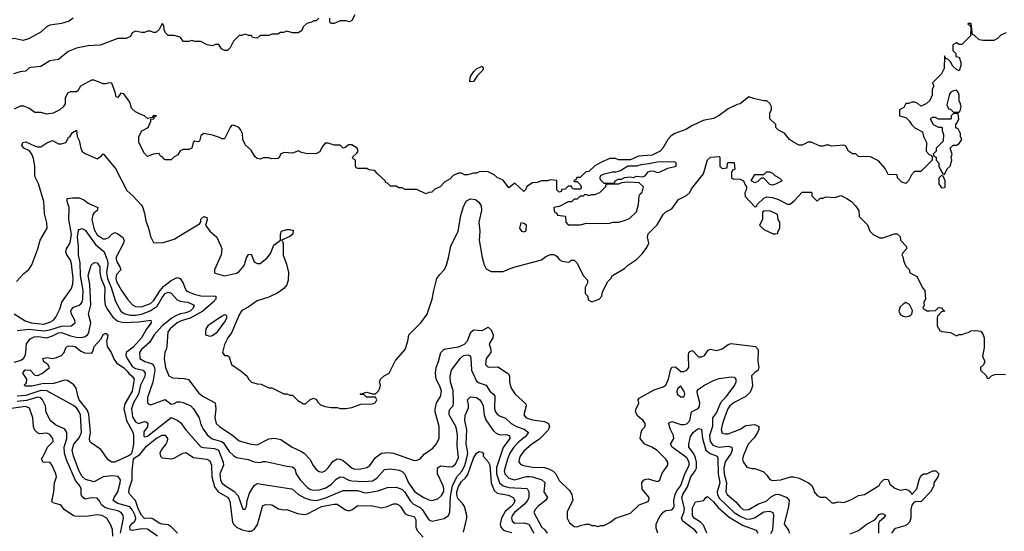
# Model space of a CAD drawing. Header units: inches. Extents: x 2348352 to 2479776, y 460422 to 613655.
# Tile 3 of 256: x 2378888 to 2385534, y 464582 to 468039. Entities that reach past the tile are written whole.
import ezdxf

# ---------------------------------------------------------------- set-up
doc = ezdxf.new("R2010")
doc.units = ezdxf.units.IN
doc.header["$MEASUREMENT"] = 0
doc.layers.add('C3476', color=7, linetype='Continuous')
doc.layers.add('C3486', color=7, linetype='Continuous')

msp = doc.modelspace()

# ---------------------------------------------------------------- linework, layer by layer
at = {"layer": 'C3476', "color": 4}
for points, elevation in [([(2379248.7, 468050), (2379222, 468030), (2379170, 468014), (2379090, 468002.8), (2379069.4, 467990.6), (2379030, 467954), (2378948, 467910), (2378910, 467898.8), (2378850, 467911), (2378790, 467898), (2378750, 467911), (2378710, 467902), (2378668.9, 467911.1), (2378630, 467912), (2378591.6, 467931.6), (2378582, 467950), (2378570, 467958), (2378547.1, 467967.1), (2378510.9, 467990.9), (2378498, 468010), (2378491.3, 468030), (2378491, 468050)], 136), ([(2380000, 467892.5), (2379992.7, 467892.7), (2379970, 467922), (2379930, 467931.3), (2379890, 467932), (2379872, 467950), (2379862, 467970), (2379859.6, 467999.6), (2379850, 468014), (2379830, 467974), (2379807.3, 467952.7), (2379790, 467952), (2379770, 467962), (2379750, 467962), (2379730, 467952), (2379710, 467952), (2379670, 467962), (2379646, 467950), (2379634.6, 467925.4), (2379607.3, 467912.7), (2379550, 467911.3), (2379430, 467866.8), (2379350, 467862.8), (2379270, 467846), (2379215.5, 467824.5), (2379150, 467771.3), (2379090, 467762), (2379030, 467722.8), (2378963.1, 467716.9), (2378950, 467712), (2378929.1, 467690.9), (2378890, 467687.3), (2378845.6, 467674.4)], 132), ([(2380000, 467162), (2379990, 467162), (2379970, 467152), (2379954.6, 467125.4), (2379930, 467112), (2379910, 467092), (2379872.7, 467092.7), (2379858, 467098), (2379854, 467110), (2379838, 467118), (2379830, 467134), (2379788.4, 467131.6), (2379750, 467114), (2379730, 467134), (2379692, 467210), (2379692, 467250), (2379711.6, 467288.4), (2379754, 467310), (2379772.7, 467352.7), (2379772.7, 467367.3), (2379794, 467370), (2379798, 467382), (2379812, 467390), (2379790, 467391.3), (2379782, 467378), (2379750, 467372), (2379730.7, 467390.7), (2379699.8, 467399.8), (2379670, 467416), (2379641.4, 467441.4), (2379630, 467482), (2379590, 467538), (2379570, 467542), (2379550, 467514), (2379538, 467518), (2379532, 467550), (2379510, 467611.3), (2379490, 467612), (2379470, 467604.7), (2379450, 467606), (2379390, 467631.3), (2379371.1, 467631.1), (2379298, 467590), (2379280.4, 467559.6), (2379270, 467552), (2379230, 467551.3), (2379210, 467542), (2379195.3, 467510), (2379194, 467470), (2379182, 467450), (2379158, 467430), (2379112.5, 467407.5), (2379070, 467401), (2379030, 467411.3), (2378990, 467411.3), (2378950, 467441), (2378914.4, 467454.4), (2378890, 467454), (2378850, 467434.8)], 128), ([(2378866, 466270), (2378916.4, 466323.6), (2378950, 466352), (2378970, 466382), (2379009, 466490), (2379025.2, 466550), (2379072.7, 466630), (2379070, 466666), (2379054.5, 466730), (2379049.4, 466810), (2379014.5, 466930), (2378994.5, 466970), (2378989.6, 466989.6), (2378989.5, 467050), (2378980.7, 467100.7), (2378969.6, 467129.6), (2378952.9, 467152.9), (2378915.3, 467170), (2378902, 467190), (2378908, 467210), (2378930, 467214.8), (2378986.8, 467186.8), (2379010, 467180.7), (2379030, 467180.7), (2379070, 467206.8), (2379110, 467222), (2379150, 467201), (2379170, 467201), (2379198, 467210), (2379216.4, 467243.6), (2379228.4, 467251.6), (2379243.1, 467276.9), (2379270, 467292), (2379276, 467250), (2379290, 467222), (2379299.1, 467170), (2379308.7, 467148.7), (2379330, 467134), (2379410, 467098), (2379440.4, 467119.6), (2379450, 467132), (2379454, 467130), (2379534.6, 467034.6), (2379610, 466884.7), (2379651.3, 466850), (2379708.1, 466788.1), (2379718.8, 466770), (2379730.6, 466730.6), (2379739.8, 466679.8), (2379757.3, 466630), (2379770, 466574), (2379790, 466534), (2379850, 466532), (2379930, 466556), (2380000, 466598.3)], 124), ([(2378850, 466052.7), (2378923.4, 466003.4), (2378964.7, 465990), (2379050, 465982.3), (2379090, 465994.4), (2379116, 466010), (2379132.3, 466030), (2379157.4, 466082.6), (2379171.8, 466130), (2379236.3, 466223.7), (2379245.6, 466254.4), (2379247.8, 466290), (2379236.9, 466390), (2379230, 466414), (2379206.6, 466450), (2379199.3, 466470), (2379203.7, 466490), (2379228.3, 466531.7), (2379236.8, 466590), (2379218.9, 466690), (2379222, 466770), (2379208.7, 466811.3), (2379208, 466830), (2379244, 466836), (2379290, 466834.8), (2379321.4, 466821.4), (2379350, 466798.8), (2379414, 466770), (2379410.6, 466750), (2379387.9, 466732.1), (2379380.4, 466719.6), (2379374.4, 466690), (2379390, 466621), (2379410, 466586), (2379450, 466559.1), (2379470, 466559.1), (2379490, 466567.3), (2379510, 466590.8), (2379530, 466600.7), (2379550, 466593), (2379580.7, 466570), (2379593.4, 466550), (2379587.3, 466530), (2379536.5, 466430), (2379543.6, 466403.6), (2379564, 466370), (2379570.3, 466350), (2379541.4, 466318.6), (2379535.5, 466290), (2379540.4, 466270), (2379574.9, 466210), (2379614.9, 466150), (2379650, 466113), (2379670, 466101.6), (2379710, 466098), (2379770, 466122.3), (2379790, 466139.5), (2379835.6, 466210), (2379860.9, 466239.1), (2379910, 466277.6), (2379950, 466297.3), (2379970.7, 466290), (2379990, 466258), (2380000, 466234.6)], 116), ([(2378870, 465938), (2378950, 465947.1), (2379050, 465937.6), (2379090, 465943.2), (2379170, 465969.1), (2379235.3, 465970), (2379261.2, 465990), (2379259.5, 466010), (2379237.6, 466050), (2379233.6, 466070), (2379238, 466082), (2379250, 466096.4), (2379289.6, 466110.4), (2379300.5, 466119.5), (2379309.4, 466130), (2379314.7, 466150), (2379315.6, 466210), (2379298.7, 466310), (2379296.4, 466396.4), (2379285.4, 466450), (2379284.8, 466510), (2379277.6, 466570), (2379284.9, 466615.1), (2379290, 466622), (2379310, 466628.2), (2379330, 466618), (2379400.2, 466520.2), (2379458, 466470), (2379479.5, 466410), (2379481.5, 466390), (2379474.2, 466330), (2379480.7, 466290), (2379505.2, 466230), (2379535.1, 466135.1), (2379570.4, 466070.4), (2379593.1, 466053.1), (2379630, 466042.3), (2379670, 466041.8), (2379710.6, 466049.4), (2379767.5, 466072.5), (2379816.3, 466103.7), (2379850, 466163.1), (2379870, 466188.5), (2379890, 466198.4), (2379910, 466190.7), (2379950, 466146), (2379970, 466136.4), (2380000, 466132.7)], 112), ([(2378850, 465726), (2378890, 465735.5), (2378912.3, 465750), (2378924.5, 465770), (2378929.6, 465790), (2378932.7, 465850), (2378957.6, 465882.4), (2378984.2, 465895.8), (2379010, 465898.3), (2379070, 465890.3), (2379110, 465902), (2379150, 465922.3), (2379170, 465924.6), (2379230, 465902.3), (2379270, 465893.7), (2379307.6, 465892.4), (2379330, 465898), (2379346, 465910), (2379354.3, 465925.7), (2379367, 465990), (2379352.3, 466050), (2379368.5, 466111.5), (2379360.5, 466250), (2379349.7, 466310.3), (2379370, 466381), (2379390, 466398), (2379410, 466395.5), (2379427.7, 466370), (2379428.2, 466330), (2379435.1, 466295.1), (2379462.3, 466230), (2379460.3, 466150), (2379464.9, 466110), (2379479.9, 466079.9), (2379516.4, 466030), (2379550, 466002.4), (2379590, 465993.1), (2379690, 465997), (2379772, 466010), (2379774.8, 465990), (2379746.6, 465953.4), (2379710.4, 465890), (2379652.6, 465827.4), (2379605.5, 465790), (2379604.9, 465770), (2379613.1, 465750), (2379650, 465693.7), (2379670, 465681.5), (2379720.7, 465670), (2379734.9, 465650), (2379732, 465628), (2379703.2, 465570), (2379690.3, 465510), (2379654.9, 465450), (2379642.6, 465410), (2379650, 465356), (2379670, 465323), (2379690, 465310.6), (2379730, 465324), (2379742, 465322), (2379752.8, 465312.8), (2379750, 465288), (2379724.5, 465255.5), (2379725.8, 465225.8), (2379730, 465221), (2379750, 465224.9), (2379910.3, 465350.3), (2379950, 465333.4), (2379975.3, 465315.3), (2380000, 465280.3)], 108), ([(2380000, 466056.9), (2379970, 466051.6), (2379941.3, 466038.7), (2379916.1, 466023.9), (2379849.3, 465970.7), (2379794.4, 465910), (2379762.9, 465857.1), (2379710.8, 465810), (2379697.3, 465790), (2379698, 465750), (2379731.3, 465730), (2379777.1, 465717.1), (2379788.9, 465708.9), (2379798, 465690), (2379798.9, 465670), (2379786, 465590), (2379750, 465486), (2379750.7, 465450.7), (2379761.1, 465441.1), (2379770, 465437.3), (2379790, 465443), (2379870, 465473.4), (2379910, 465441), (2379930, 465444.9), (2379950, 465456.3), (2379970, 465456.4), (2379990, 465452.4), (2380000, 465448.1)], 112), ([(2380000, 466010.7), (2379976.4, 466003.6), (2379950, 465991.2), (2379902.4, 465950), (2379888.2, 465930), (2379880.7, 465830), (2379877.3, 465810), (2379866.8, 465790), (2379862, 465750), (2379870.7, 465690), (2379893.7, 465633.7), (2379918.8, 465618.8), (2379995.9, 465615.9), (2380000, 465614.7)], 116), ([(2379817.2, 464550), (2379750, 464596), (2379710, 464598.4), (2379650, 464588), (2379632.5, 464592.5), (2379630, 464614.8), (2379639.5, 464630), (2379663.7, 464650), (2379672.1, 464667.9), (2379666.9, 464690), (2379650, 464724.5), (2379630, 464747.6), (2379549.2, 464770), (2379519.3, 464790), (2379525.1, 464810), (2379549.6, 464850), (2379566, 464910), (2379569, 464930), (2379552.7, 464952.7), (2379510, 464958), (2379450, 464951.5), (2379390, 464916.2), (2379332.7, 464932.7), (2379310, 464952.3), (2379290, 464989.3), (2379250, 465089), (2379241.3, 465130), (2379252, 465170), (2379290, 465214.8), (2379303.6, 465250), (2379296.9, 465370), (2379289.6, 465390), (2379270, 465415.6), (2379250, 465431.5), (2379070.8, 465530.8), (2379030, 465533.5), (2378930, 465500.3), (2378870, 465495.6)], 108), ([(2379568.6, 464570), (2379587.6, 464670), (2379587, 464690), (2379572, 464710), (2379550, 464721.3), (2379490, 464733.1), (2379463, 464743), (2379440.6, 464760.6), (2379427.2, 464787.2), (2379410, 464805.2), (2379370.7, 464809.3), (2379330, 464799), (2379310, 464815.3), (2379302.7, 464830), (2379302.9, 464870), (2379294, 464890), (2379265.3, 464925.3), (2379204.5, 465064.5), (2379189.6, 465110), (2379188, 465150), (2379206.3, 465210), (2379206.6, 465250), (2379191.8, 465271.8), (2379130, 465300.9), (2379094, 465330), (2379066.8, 465386.8), (2379060.9, 465430), (2379042, 465470), (2379030, 465483.7), (2379010, 465487.8), (2378933.9, 465466.1), (2378870, 465458.5)], 112), ([(2379515.8, 464550), (2379514.5, 464594.5), (2379503.3, 464623.3), (2379476, 464670), (2379442, 464690), (2379410, 464694.7), (2379350, 464683.5), (2379270, 464682.7), (2379250, 464687), (2379186.6, 464730), (2379170, 464755.3), (2379161.2, 464761.2), (2379113.6, 464773.6), (2379103.7, 464783.7), (2379118, 464850), (2379122.7, 464910), (2379135.1, 464950), (2379132.3, 464970), (2379106.6, 465026.6), (2379090, 465048.7), (2379047, 465047), (2379034, 465070), (2379055.1, 465104.9), (2379074.5, 465150), (2379112.7, 465190), (2379112.3, 465210), (2379090, 465237), (2379070, 465244.5), (2379021.7, 465241.7), (2379007.3, 465247.2), (2378987.2, 465267.2), (2378979.6, 465290), (2378976.9, 465350), (2378954.5, 465414.5), (2378925.7, 465425.7), (2378831.6, 465411.6)], 116), ([(2379952.7, 464570), (2379910, 464611.8), (2379890, 464625.1), (2379850, 464629.6), (2379830, 464637.6), (2379787.2, 464667.2), (2379770, 464671.2), (2379729.8, 464669.8), (2379710, 464692), (2379690, 464729.5), (2379669.8, 464789.8), (2379631.8, 464830), (2379624.8, 464844.7), (2379627.1, 464870), (2379646, 464930), (2379646.9, 464990), (2379655.8, 465070), (2379661.4, 465078.6), (2379699.5, 465100.4), (2379743.4, 465156.6), (2379810, 465211.6), (2379850, 465232.7), (2379870, 465233), (2379884.9, 465210), (2379884, 465190), (2379874, 465170), (2379845.1, 465134.9), (2379834, 465110), (2379838.8, 465090), (2379850, 465078.8), (2379911.6, 465071.6), (2379930, 465076), (2379989.5, 465110.5), (2380000, 465112.3)], 104)]:
    msp.add_lwpolyline(points, dxfattribs=dict(at, elevation=elevation))
at = {"layer": 'C3476', "color": 4, "elevation": 104}
msp.add_lwpolyline([(2379530, 465049.7), (2379510, 465049.7), (2379485, 465065), (2379435.5, 465135.5), (2379370, 465179.3), (2379360.9, 465190), (2379359.6, 465210), (2379366.3, 465250), (2379354.8, 465374.7), (2379342.9, 465402.9), (2379289.7, 465470), (2379281.3, 465490), (2379269.7, 465549.7), (2379252.4, 465572.4), (2379210, 465600.9), (2379190, 465604.5), (2379118.3, 465581.7), (2379040.3, 465579.7), (2378970, 465562.9), (2378930, 465562), (2378918, 465570), (2378934, 465586), (2378935.3, 465610), (2378909, 465650), (2378922, 465670), (2378930, 465673), (2378958, 465670), (2378990, 465638), (2379010, 465636), (2379042, 465650), (2379088, 465690), (2379078, 465710), (2379050, 465728), (2379044, 465750), (2379070, 465757.3), (2379110, 465750.7), (2379130, 465754), (2379169.3, 465770.7), (2379188.7, 465790), (2379198, 465822), (2379210, 465834), (2379230, 465835.5), (2379262, 465830), (2379299.1, 465799.1), (2379328, 465788), (2379374, 465786), (2379382, 465798), (2379389.7, 465830.4), (2379437, 465883), (2379450, 465912), (2379470, 465922), (2379482, 465910), (2379481, 465890), (2379473, 465867), (2379477.1, 465830), (2379504.9, 465790), (2379524.1, 465744.1), (2379541.6, 465721.6), (2379590, 465687.3), (2379610, 465667.7), (2379626.5, 465646.5), (2379647.3, 465630), (2379659.1, 465610), (2379646.7, 465530), (2379596.9, 465443.1), (2379590.2, 465410), (2379609, 465330), (2379651.1, 465251.1), (2379655.6, 465230), (2379654.7, 465170), (2379644.1, 465115.9), (2379638.2, 465101.8), (2379625.7, 465094.3)], close=True, dxfattribs=at)
at = {"layer": 'C3486', "color": 4}
for points, elevation in [([(2380906, 468050), (2380888, 468032), (2380872, 468032), (2380857.2, 468022.8), (2380826.3, 468013.7), (2380802, 467990), (2380792.7, 467967.3), (2380770, 467951.3), (2380730, 467951.3), (2380690, 467962), (2380667.3, 467952.7), (2380648.4, 467951.6), (2380630, 467942), (2380590, 467942), (2380570, 467932), (2380510, 467932), (2380490, 467914), (2380458, 467918), (2380451.6, 467931.6), (2380432.7, 467932.7), (2380410, 467942), (2380387.3, 467932.7), (2380370, 467932), (2380330, 467894), (2380308, 467850), (2380290, 467832), (2380270, 467832), (2380250, 467842), (2380232, 467872), (2380210, 467872), (2380190, 467862), (2380154, 467870), (2380110, 467892), (2380070, 467891.3), (2380050, 467898), (2380030, 467892), (2380000, 467892.5)], 132), ([(2381148.9, 468071.1), (2381130, 468034), (2381114.6, 468025.4), (2381090, 468032), (2381050, 468032), (2381010, 468014), (2380990, 468014), (2380982, 468022), (2380982, 468050)], 132), ([(2385546, 467950), (2385510, 467934), (2385488.4, 467911.6), (2385462, 467898), (2385390, 467898), (2385363.6, 467903.6), (2385330, 467934), (2385318, 467938), (2385310, 468014), (2385287.3, 468012.7), (2385290, 468006), (2385302, 468002), (2385307.3, 467987.3), (2385306, 467930), (2385247.3, 467872.7), (2385230, 467872), (2385210, 467882), (2385186, 467870), (2385186, 467830), (2385206, 467810), (2385206, 467790), (2385230, 467786), (2385241.2, 467750), (2385241.2, 467730), (2385230, 467694), (2385210, 467702), (2385185.4, 467725.4), (2385170, 467754), (2385152.7, 467772.7), (2385138, 467778), (2385130, 467794), (2385128, 467710), (2385110, 467674), (2385048.4, 467611.6), (2385058, 467590), (2385046, 467570), (2385046, 467530), (2385030, 467494), (2385006, 467470), (2384970, 467454), (2384950, 467474), (2384930, 467482), (2384910, 467482), (2384890, 467472), (2384870, 467472), (2384854.6, 467445.4), (2384826, 467430), (2384826, 467390), (2384870, 467378), (2384894.6, 467354.6), (2384908, 467330), (2384930, 467308), (2384982, 467282), (2384988, 467250), (2385008, 467210), (2385006, 467150), (2385027.3, 467127.3), (2385042, 467122), (2385046, 467110), (2385046, 467090), (2384970, 467014), (2384927.3, 467012.7), (2384908.4, 466991.6), (2384888, 466950), (2384870, 466932), (2384842, 466942), (2384812, 466970), (2384811.3, 466991.3), (2384750, 466994), (2384730, 467034), (2384685.4, 467085.4), (2384630, 467112), (2384550, 467114), (2384532, 467132), (2384510, 467132), (2384482, 467150), (2384463.6, 467183.6), (2384451.1, 467191.1), (2384370, 467184.7), (2384350, 467191.3), (2384330, 467191.3), (2384310, 467184.7), (2384290, 467184.7), (2384230, 467211.3), (2384208.9, 467211.1), (2384170, 467191.3), (2384150, 467191.3), (2384110, 467211), (2384084.7, 467230), (2384050, 467272), (2384010, 467292), (2383992, 467310), (2383990.9, 467330.9), (2383952, 467370), (2383952, 467410), (2383962, 467430), (2383962, 467450), (2383950, 467474), (2383931.6, 467491.6), (2383910, 467492), (2383850, 467504.7), (2383810, 467518), (2383750, 467471), (2383730, 467466), (2383670, 467436), (2383610, 467391), (2383570, 467371), (2383502, 467358), (2383430, 467324.7), (2383383.1, 467296.9), (2383310, 467271.3), (2383285.6, 467254.4), (2383262, 467230), (2383229, 467170), (2383210, 467151), (2383157, 467123), (2383064, 467116), (2383010, 467092), (2382930, 467092), (2382910, 467102), (2382870, 467102), (2382820.2, 467079.8), (2382770, 467052), (2382730, 467014), (2382710, 467012), (2382670, 466974), (2382647.3, 466972.7), (2382642, 466958), (2382627.3, 466952.7), (2382630, 466946), (2382650, 466946), (2382670, 466926), (2382678, 466910), (2382678, 466902), (2382670, 466894), (2382630, 466894), (2382618, 466898), (2382610, 466914), (2382590, 466914), (2382570, 466894), (2382547.3, 466892.7), (2382542, 466878), (2382530, 466874), (2382514, 466890), (2382512.7, 466952.7), (2382470, 466958), (2382450, 466951.3), (2382408.9, 466951.1), (2382380.4, 466939.6), (2382350, 466938), (2382310, 466911.3), (2382301.2, 466890), (2382290, 466878.8), (2382230, 466934), (2382190, 466902), (2382150, 466954), (2382110, 466972), (2382090, 466992), (2382050, 467012), (2382010, 467014), (2381990, 467012), (2381970, 467002), (2381950, 467002), (2381910, 466992), (2381890, 466992), (2381870, 467002), (2381850, 467002), (2381814.6, 466985.4), (2381790, 466962), (2381756.4, 466943.6), (2381726, 466910), (2381690, 466894), (2381670, 466874), (2381648.4, 466871.6), (2381630, 466862), (2381567.3, 466892.7), (2381490, 466892), (2381470, 466902), (2381443.6, 466903.6), (2381430, 466914), (2381390, 466914), (2381370, 466934), (2381358, 466938), (2381354, 466950), (2381299.6, 466999.6), (2381290, 467014), (2381279.6, 467019.6), (2381243.6, 467023.6), (2381230, 467034), (2381170, 467034), (2381158, 467038), (2381154, 467050), (2381154, 467090), (2381138, 467098), (2381134, 467110), (2381163.6, 467136.4), (2381172, 467150), (2381164.7, 467170), (2381130, 467194), (2381107, 467193), (2381090, 467178), (2381070, 467172), (2381050, 467190.8), (2381010, 467190.8), (2380970, 467204.9), (2380950, 467204), (2380930, 467181), (2380912.9, 467147.1), (2380890, 467134.8), (2380830, 467133.4), (2380790, 467142.8), (2380770, 467152.7), (2380730, 467136.3), (2380670, 467142.8), (2380649, 467130), (2380644, 467116), (2380630, 467102), (2380590, 467098.8), (2380570, 467106.8), (2380550, 467106.8), (2380530, 467106), (2380510, 467097.3), (2380490, 467100.7), (2380474.2, 467114.2), (2380450, 467158), (2380410.7, 467190.7), (2380394.8, 467230), (2380390.6, 467270.6), (2380377.5, 467297.5), (2380366, 467310), (2380330, 467326), (2380316.4, 467323.6), (2380308.4, 467311.6), (2380270, 467234), (2380250, 467234), (2380242, 467242), (2380190, 467258), (2380128.9, 467271.1), (2380110, 467254), (2380102, 467218), (2380090, 467214), (2380070, 467218), (2380058, 467210), (2380048.4, 467171.6), (2380030, 467162), (2380000, 467162)], 128), ([(2380000, 466598.3), (2380100.9, 466659.1), (2380109.4, 466670.6), (2380110, 466691), (2380129.6, 466710.4), (2380150, 466702), (2380152.8, 466687.2), (2380141, 466650), (2380170, 466611), (2380218, 466570), (2380246, 466510), (2380251, 466490), (2380246.8, 466450), (2380202, 466350), (2380202, 466330), (2380206.8, 466326.8), (2380270, 466308), (2380350, 466327.3), (2380370, 466337.3), (2380402, 466378), (2380419, 466430), (2380432.7, 466452.7), (2380450, 466454), (2380470, 466402), (2380490, 466392), (2380510, 466391.3), (2380559, 466430), (2380581.2, 466458.8), (2380603.6, 466516.4), (2380648, 466550), (2380648.4, 466588.4), (2380655.3, 466610), (2380690, 466620.7), (2380710, 466620.7), (2380733.7, 466613.7), (2380731.3, 466590), (2380710, 466574), (2380654, 466550), (2380662, 466542), (2380666, 466526), (2380667.1, 466447.1), (2380687.5, 466387.5), (2380701, 466330), (2380699.8, 466280.2), (2380690, 466248), (2380670, 466222), (2380630, 466194), (2380570, 466164), (2380490, 466139.5), (2380430, 466096), (2380386.6, 466073.4), (2380370.4, 466049.6), (2380316.1, 465923.9), (2380293, 465890), (2380270, 465844), (2380256, 465790), (2380270, 465771.3), (2380290.8, 465770.8), (2380301, 465761), (2380318, 465710), (2380383.5, 465663.5), (2380422, 465630), (2380431.1, 465611.1), (2380451.1, 465591.1), (2380490, 465578), (2380516.9, 465576.9), (2380570, 465552), (2380590, 465552), (2380670, 465512), (2380690, 465511.3), (2380710, 465502), (2380730, 465502), (2380765.4, 465465.4), (2380803.6, 465443.6), (2380816.4, 465443.6), (2380846, 465470), (2380870, 465482), (2380890, 465474), (2380896.9, 465456.9), (2380916.9, 465436.9), (2380950, 465424.7), (2380990, 465418), (2381030, 465418), (2381051.6, 465411.6), (2381090, 465411.3), (2381130, 465418), (2381190, 465441), (2381270, 465442.8), (2381290, 465452), (2381299, 465470), (2381290, 465488), (2381228.9, 465488.9), (2381210, 465506), (2381190, 465506), (2381186, 465510), (2381230, 465522), (2381270, 465511.3), (2381288.4, 465511.6), (2381310, 465531.3), (2381319.3, 465550), (2381322.7, 465570), (2381317.2, 465590), (2381322, 465610), (2381346.8, 465633.2), (2381382, 465650), (2381424.7, 465735.3), (2381488.7, 465810), (2381507.3, 465867.3), (2381515.3, 465910), (2381595.3, 465990), (2381637.2, 466050), (2381672, 466150), (2381682, 466210), (2381703.7, 466290), (2381722.5, 466317.5), (2381751.9, 466348.1), (2381766.8, 466373.2), (2381782.7, 466430), (2381797.6, 466510), (2381848, 466610), (2381864.2, 466715.8), (2381882.2, 466777.8), (2381904.2, 466815.8), (2381930, 466828), (2381963.9, 466823.9), (2381986.3, 466806.3), (2382001.4, 466781.4), (2382004.6, 466750), (2381987, 466670), (2381992.7, 466610), (2381988.4, 466548.4), (2382010, 466432), (2382022.5, 466382.5), (2382035.3, 466355.3), (2382070, 466338), (2382150, 466338.8), (2382215.5, 466364.5), (2382410, 466416), (2382440.1, 466439.9), (2382470, 466453.4), (2382490, 466453.4), (2382506, 466446), (2382517.5, 466437.5), (2382530, 466418), (2382550, 466406.8), (2382590, 466401), (2382598, 466402), (2382610, 466414), (2382630, 466414), (2382650, 466394), (2382692, 466310), (2382719.6, 466279.6), (2382719.6, 466260.4), (2382704.7, 466230), (2382704.7, 466190), (2382722, 466170), (2382725.4, 466145.4), (2382750, 466132), (2382798, 466150), (2382818, 466170), (2382820.4, 466199.6), (2382858, 466270), (2382878, 466290), (2382888, 466310), (2382970, 466358), (2382990, 466378), (2383050, 466418), (2383090, 466458), (2383120.2, 466499.8), (2383133.2, 466530), (2383125.2, 466570), (2383130, 466591.3), (2383190, 466652), (2383230, 466722), (2383250, 466742), (2383290, 466762), (2383335.3, 466824.7), (2383388.9, 466851.1), (2383410, 466872), (2383423.2, 466896.8), (2383503.2, 466996.8), (2383530, 467092), (2383550, 467111), (2383610, 467114), (2383614, 467110), (2383614, 467050), (2383630, 467034), (2383662, 467038), (2383666, 467070), (2383670, 467074), (2383710, 467074), (2383714, 467030), (2383698, 467022), (2383692.7, 467007.3), (2383692.7, 466972.7), (2383703.6, 466963.6), (2383750, 466962), (2383774, 466950), (2383783.6, 466923.6), (2383794, 466910), (2383791.6, 466888.4), (2383782, 466870), (2383783.6, 466843.6), (2383850, 466774), (2383862, 466778), (2383866, 466790), (2383910, 466834), (2383930, 466842), (2383970, 466838), (2384010, 466824.7), (2384070, 466792), (2384087.3, 466792.7), (2384120.4, 466819.6), (2384170, 466874), (2384230, 466874), (2384234, 466870), (2384234, 466850), (2384270, 466814), (2384290, 466834), (2384310, 466834), (2384330, 466842), (2384390, 466838), (2384430, 466851), (2384470, 466832), (2384502, 466810), (2384530, 466782), (2384550.9, 466750.9), (2384554, 466710), (2384610, 466652), (2384626, 466610), (2384647.5, 466587.5), (2384694.6, 466565.4), (2384714.6, 466565.4), (2384791.6, 466591.6), (2384810, 466592), (2384830, 466574), (2384832, 466550), (2384872.7, 466507.3), (2384874, 466490), (2384850, 466466), (2384842, 466450), (2384851.6, 466431.6), (2384852.7, 466412.7), (2384862, 466390), (2384870, 466374), (2384894, 466350), (2384894, 466330), (2384943.6, 466303.6), (2384984.9, 466224.9), (2384998, 466210), (2385002, 466150), (2384991.3, 466130), (2384992, 466110), (2384984.7, 466090), (2385010, 466071.3), (2385030, 466071.3), (2385070, 466074), (2385090, 466094), (2385107.3, 466092.7), (2385114, 466090), (2385118, 466078), (2385132, 466070), (2385110, 466066), (2385083.6, 466036.4), (2385079.6, 466020.4), (2385081, 465970), (2385099.6, 465939.6), (2385111.6, 465931.6), (2385170, 465924.7), (2385210, 465902), (2385228.4, 465911.6), (2385250, 465912), (2385270, 465922), (2385290, 465924.7), (2385310, 465936), (2385338.8, 465938.8), (2385374.8, 465934.8), (2385391.3, 465910), (2385398, 465890), (2385397.3, 465822.7), (2385386, 465766), (2385402, 465730), (2385392.7, 465707.3), (2385374, 465690), (2385374, 465670), (2385412.7, 465632.7), (2385418, 465618), (2385430, 465614), (2385447.3, 465632.7), (2385470, 465642), (2385530, 465644.7), (2385542, 465642)], 124), ([(2380000, 466234.6), (2380010.3, 466210.4), (2380022.7, 466202.8), (2380065.1, 466185.1), (2380110, 466174.3), (2380212, 466170), (2380210.6, 466150), (2380194.4, 466130), (2380122.6, 466070), (2380038, 466022), (2380000, 466010.7)], 116), ([(2380000, 466132.7), (2380022, 466130), (2380064.7, 466110), (2380058.8, 466090), (2380039.1, 466070), (2380010, 466058.7), (2380000, 466056.9)], 112), ([(2380000, 465614.7), (2380027.1, 465607.1), (2380095.6, 465515.6), (2380130.3, 465490.4), (2380206, 465450), (2380210.5, 465410.5), (2380205.5, 465350), (2380214.8, 465310), (2380236, 465290), (2380326.8, 465230), (2380370, 465194), (2380450, 465170.7), (2380490, 465167.7), (2380570, 465207.3), (2380610, 465210.7), (2380650, 465202.8), (2380726, 465150), (2380784.7, 465124.7), (2380806.8, 465110), (2380846.8, 465070), (2380868, 465028), (2380890, 464998), (2380910, 464986), (2380930, 464981), (2380950, 464991), (2380970, 465011), (2381002.7, 465057.3), (2381030, 465072.7), (2381050, 465070.4), (2381070, 465060.5), (2381131.3, 465010), (2381150, 465003), (2381190, 465004.9), (2381230, 465014), (2381250, 465027.3), (2381290, 465080.7), (2381330, 465110.5), (2381370, 465115.5), (2381410, 465110.6), (2381550, 465061), (2381570, 465062), (2381590, 465072), (2381617.2, 465102.8), (2381676.6, 465143.4), (2381699, 465170), (2381719, 465210), (2381718, 465290), (2381691.8, 465390), (2381691.9, 465408.1), (2381702, 465450), (2381727.9, 465492.1), (2381735.6, 465530), (2381723.8, 465563.8), (2381698.9, 465610), (2381694.3, 465650), (2381699.7, 465690), (2381715.6, 465730), (2381729.4, 465790), (2381750, 465810.8), (2381764.1, 465815.9), (2381850, 465828.8), (2381890, 465846), (2381911, 465869), (2381932.7, 465927.3), (2381950, 465943), (2382010, 465939.1), (2382050, 465962), (2382070, 465944.7), (2382084, 465910), (2382080.7, 465890), (2382057.3, 465850), (2382067.3, 465810), (2382066.8, 465790), (2382036, 465750), (2382032, 465710), (2382050, 465692), (2382114.4, 465694.4), (2382187.1, 465647.1), (2382194.8, 465630), (2382194, 465590), (2382204, 465550), (2382231, 465510), (2382304, 465444), (2382307.3, 465430), (2382290.7, 465370), (2382306.8, 465350), (2382350, 465335.5), (2382430, 465324.4), (2382456.3, 465310), (2382463, 465290), (2382454.7, 465265.3), (2382395.6, 465204.4), (2382344, 465170), (2382290, 465123.7), (2382266, 465090), (2382258, 465070), (2382256.3, 465050), (2382270, 465034), (2382287.2, 465027.2), (2382350, 465015.3), (2382430, 465012.7), (2382463.1, 465003.1), (2382488.7, 464988.7), (2382507.3, 464970), (2382530, 464926), (2382598, 464858), (2382614.8, 464830), (2382621, 464790), (2382583.6, 464716.4), (2382582, 464670), (2382599.6, 464639.6), (2382630, 464614), (2382650, 464612), (2382670, 464622), (2382710, 464631.3), (2382731.1, 464631.1), (2382750, 464622), (2382770, 464622), (2382790, 464614), (2382810, 464622), (2382830, 464622), (2382870, 464642), (2382910, 464671.3), (2383010, 464704.7), (2383070, 464762), (2383130, 464784.7), (2383135.3, 464790), (2383137.2, 464810), (2383090, 464868), (2383087, 464913), (2383102, 464930), (2383115.3, 464935.3), (2383130, 464936), (2383190, 464918), (2383198, 464922), (2383208.9, 464931.1), (2383225.2, 464974.8), (2383262, 465030), (2383262, 465050), (2383248.7, 465070), (2383190, 465129), (2383155.3, 465150), (2383108, 465170), (2383075.3, 465210), (2383082, 465250), (2383088.7, 465270), (2383108.7, 465290), (2383108.7, 465310), (2383095.3, 465330), (2383060.1, 465360.1), (2383045.2, 465390), (2383049.3, 465410.7), (2383067.3, 465447.3), (2383062, 465470), (2383070, 465482), (2383170, 465539.1), (2383230, 465558.4), (2383249.7, 465570.3), (2383268, 465610), (2383280.9, 465670), (2383290, 465690.8), (2383313.4, 465693.4), (2383350, 465661), (2383370, 465662.8), (2383390, 465671.3), (2383404, 465690), (2383401.2, 465770), (2383404, 465790), (2383410, 465798), (2383430, 465804.7), (2383470, 465761), (2383490, 465761), (2383509.1, 465770.9), (2383534.6, 465805.4), (2383550, 465812), (2383590, 465804.9), (2383610, 465807.7), (2383630, 465816.3), (2383670, 465844), (2383690, 465851), (2383854, 465830), (2383872, 465810), (2383871, 465730), (2383876, 465690), (2383871.3, 465670), (2383850, 465655.3), (2383828.2, 465631.8), (2383833.4, 465570), (2383830.4, 465549.6), (2383817.6, 465522.4), (2383790, 465494), (2383710, 465452.7), (2383682, 465430), (2383668.4, 465410), (2383650, 465362), (2383630.6, 465310), (2383622, 465270), (2383630, 465246), (2383650, 465240.7), (2383670, 465242), (2383750, 465273.4), (2383790, 465296.3), (2383850, 465304), (2383876, 465290), (2383876, 465270), (2383867.3, 465250), (2383846, 465214), (2383805.5, 465170), (2383770.8, 465090), (2383766.8, 465070), (2383770.9, 465050.9), (2383796, 465016), (2383830, 465006), (2383850, 465006), (2383905.4, 464985.4), (2383930, 464962), (2383950, 464932), (2383970, 464926), (2384026, 464930), (2384090, 464951), (2384110.9, 464950.9), (2384150, 464941), (2384211.3, 464910), (2384233.2, 464893.2), (2384246.8, 464870), (2384251, 464850), (2384270, 464824.7), (2384290, 464812), (2384330, 464814), (2384370, 464774), (2384390, 464774), (2384410, 464782), (2384450, 464778), (2384503.1, 464796.9), (2384550, 464824.7), (2384590, 464832), (2384688.4, 464891.6), (2384698, 464910), (2384718, 464930), (2384730, 464934.8), (2384750, 464931.3), (2384761.4, 464901.4), (2384794.6, 464874.6), (2384830, 464860.5), (2384870, 464866), (2384890, 464858.8), (2384901, 464850), (2384910, 464832), (2384942.7, 464870), (2384958, 464930), (2384970, 464958), (2384989.2, 464970.8), (2385010, 464971), (2385050.9, 464990.9), (2385070.8, 464990.8), (2385091.3, 464970), (2385084.7, 464950), (2385058, 464910), (2385058.8, 464890), (2385035.5, 464850), (2384970, 464780.9), (2384936.9, 464783.1), (2384922, 464778), (2384910, 464758), (2384902, 464730), (2384903, 464670), (2384894.9, 464645.1), (2384874.9, 464625.1), (2384861.6, 464618.4), (2384798.4, 464601.6), (2384787.1, 464592.9), (2384773, 464570)], 116), ([(2380000, 465448.1), (2380042, 465430), (2380061, 465410), (2380098.8, 465350), (2380110, 465304.7), (2380127.3, 465270), (2380154, 465234), (2380187.5, 465207.5), (2380249.1, 465189.1), (2380261.5, 465181.5), (2380301.4, 465121.4), (2380330, 465094), (2380350, 465082), (2380430, 465067.3), (2380470, 465050.7), (2380510, 465047.7), (2380530, 465054), (2380550, 465054), (2380690, 465022.8), (2380730, 465018.8), (2380744.5, 465004.5), (2380753.4, 464970), (2380780.5, 464930), (2380830, 464877.3), (2380850, 464865.5), (2380870, 464860.5), (2380910, 464862.4), (2380950, 464872.7), (2380990, 464898), (2381024.4, 464935.6), (2381050, 464950.4), (2381070, 464948.4), (2381110, 464928.2), (2381130, 464923.8), (2381210, 464918.4), (2381270, 464923.8), (2381298.6, 464941.4), (2381350, 465001), (2381390, 465004.9), (2381450, 464994.9), (2381470, 464985.5), (2381487.3, 464967.3), (2381512.2, 464910), (2381554, 464850), (2381610, 464814), (2381650, 464794.8), (2381670, 464791), (2381710, 464801), (2381735.3, 464824.7), (2381749.5, 464850.5), (2381751.3, 464870), (2381745.1, 464890), (2381707.8, 464970), (2381707.7, 465012.3), (2381730, 465024), (2381790, 465017.3), (2381810, 465020.7), (2381830, 465036), (2381850, 465082), (2381841, 465161), (2381842.9, 465230), (2381835.3, 465275.3), (2381830, 465294), (2381785.6, 465370), (2381785.8, 465394.2), (2381793.2, 465410), (2381813.2, 465430), (2381816, 465450), (2381813.6, 465533.6), (2381794.5, 465590), (2381792.3, 465630), (2381802.7, 465670), (2381861.2, 465750), (2381884, 465770), (2381914.9, 465774.9), (2381927.7, 465767.7), (2381933.5, 465753.5), (2381937.6, 465670), (2381970, 465596.3), (2381990, 465584.4), (2382036, 465570), (2382060.7, 465530), (2382086.8, 465510), (2382094.9, 465494.9), (2382092.7, 465410), (2382099.1, 465390), (2382110, 465374.8), (2382130, 465360.5), (2382166, 465346), (2382206, 465310), (2382241, 465290), (2382291.7, 465271.7), (2382321, 465250), (2382299.4, 465220.6), (2382254.8, 465185.2), (2382222.4, 465150), (2382195.8, 465110), (2382179.5, 465070), (2382157.1, 464990), (2382162.4, 464970), (2382190, 464942.4), (2382229.3, 464930.7), (2382307.7, 464952.3), (2382330, 464952.4), (2382350, 464950.4), (2382411.3, 464930), (2382432.3, 464912.3), (2382424.4, 464850), (2382451.3, 464810), (2382437.3, 464790), (2382384, 464750), (2382366, 464730), (2382358.8, 464710), (2382410, 464613.4), (2382433.1, 464593.1), (2382448.5, 464570)], 112), ([(2383195.3, 464570), (2383182.9, 464602.9), (2383182.9, 464630), (2383203.3, 464676.7), (2383230, 464710.8), (2383250, 464722), (2383290, 464727.3), (2383300.2, 464739.8), (2383305.2, 464750), (2383303.6, 464790), (2383311.2, 464830), (2383323.7, 464856.3), (2383350, 464890.8), (2383375.8, 464964.2), (2383407.6, 465030), (2383406, 465050), (2383390, 465079.5), (2383292.3, 465150), (2383281.2, 465170), (2383303.7, 465210), (2383300.9, 465230), (2383279.5, 465270), (2383266, 465314), (2383290, 465324), (2383350, 465304.9), (2383370, 465303.7), (2383390.9, 465309.1), (2383411.5, 465330), (2383422, 465390), (2383467.2, 465412.8), (2383475.3, 465424.7), (2383479.6, 465450), (2383462.4, 465510), (2383460.9, 465530), (2383470, 465542.8), (2383510, 465570.8), (2383570, 465600.7), (2383610, 465614.8), (2383690, 465626.8), (2383710, 465624.7), (2383721, 465610), (2383720.7, 465590), (2383713.4, 465570), (2383654.4, 465490), (2383617.1, 465450), (2383590, 465385.2), (2383564, 465350), (2383563.9, 465290), (2383544, 465230), (2383547.9, 465190), (2383565.3, 465165.3), (2383590, 465154.9), (2383610, 465151.8), (2383670, 465157.6), (2383694.8, 465150), (2383697.1, 465130), (2383690.4, 465110), (2383650, 465052.3), (2383640.8, 465010), (2383643.2, 464970), (2383658.7, 464910), (2383654.9, 464850), (2383663, 464830), (2383722.3, 464782.3), (2383750, 464747.7), (2383770, 464730.7), (2383790, 464726.7), (2383810, 464730.6), (2383870, 464764.9), (2383930, 464788.4), (2383962.5, 464817.5), (2383990, 464830.3), (2384010, 464832.2), (2384026.9, 464826.9), (2384064.7, 464810), (2384076.8, 464796.8), (2384081, 464790), (2384078, 464750), (2384048.2, 464630), (2384076, 464590), (2384081, 464570)], 112), ([(2380000, 465280.3), (2380008.4, 465268.4), (2380110, 465154), (2380128.5, 465148.5), (2380202, 465142), (2380230, 465130.4), (2380261.3, 465050), (2380263.8, 465030), (2380239.3, 464970), (2380243.1, 464930), (2380253, 464910), (2380270, 464893), (2380333, 464853), (2380361.3, 464821.3), (2380392.7, 464732.7), (2380410, 464732), (2380419, 464750), (2380424, 464790), (2380439.3, 464840.7), (2380470, 464892), (2380490, 464904.7), (2380722, 464870), (2380730, 464867.3), (2380770.3, 464830.3), (2380809, 464809), (2380850, 464796), (2380890, 464790.3), (2380946.4, 464806.4), (2381070, 464858), (2381170, 464858.7), (2381210, 464844.4), (2381230, 464843.1), (2381304.9, 464855.1), (2381370, 464878), (2381430, 464880.5), (2381470, 464864.4), (2381486, 464850), (2381525, 464785), (2381545.8, 464765.8), (2381590, 464742.6), (2381604.9, 464730), (2381650, 464658.8), (2381670.7, 464650.7), (2381752, 464668), (2381781.2, 464690), (2381790, 464712), (2381796.4, 464816.4), (2381809.8, 464890.2), (2381839.1, 464950), (2381871.2, 464988.8), (2381893.2, 465026.8), (2381908.5, 465088.4), (2381911.8, 465111.8), (2381901.7, 465170), (2381905.4, 465270), (2381891.5, 465330), (2381895.1, 465364.9), (2381916, 465416), (2381916.5, 465436.5), (2381909.3, 465470.7), (2381930, 465492), (2381970, 465486.8), (2381994, 465470), (2382007.3, 465450), (2382014.9, 465430), (2382022.4, 465370), (2382034.6, 465334.6), (2382084.2, 465264.2), (2382104.4, 465244.4), (2382117.7, 465237.7), (2382130, 465234), (2382170, 465237.1), (2382193.4, 465230), (2382197.1, 465210), (2382151.5, 465148.5), (2382106, 465014), (2382105.4, 464970), (2382125.3, 464910), (2382150, 464890.4), (2382190, 464877.8), (2382312.1, 464872.1), (2382324.9, 464850), (2382323.8, 464810), (2382315.5, 464790), (2382295.4, 464764.6), (2382227.2, 464710), (2382212.2, 464690), (2382206.4, 464670), (2382210.7, 464650), (2382230, 464637.1), (2382290, 464638.9), (2382324, 464630), (2382358.4, 464570)], 108), ([(2383460.9, 464570), (2383445.2, 464590), (2383362.9, 464650), (2383355.6, 464670), (2383370.8, 464709.2), (2383374.2, 464734.2), (2383357.3, 464810), (2383362.7, 464830), (2383396.1, 464883.9), (2383417.6, 464950), (2383447.1, 464990), (2383456.4, 465010), (2383456.8, 465050), (2383447, 465087), (2383433.3, 465113.3), (2383403.7, 465150), (2383403.7, 465170), (2383416.5, 465223.5), (2383434, 465250), (2383450, 465262.8), (2383470, 465276), (2383490, 465272), (2383496, 465210), (2383519.5, 465130), (2383547.8, 465107.8), (2383594.8, 465090), (2383599.5, 465079.5), (2383602.2, 464970), (2383613.2, 464910), (2383596.5, 464850), (2383597.7, 464830), (2383610, 464807), (2383710.2, 464710.2), (2383750, 464684.4), (2383790, 464667.6), (2383815.1, 464664.9), (2383847, 464673), (2383910, 464714), (2383950, 464717.3), (2383970.8, 464710), (2383976.3, 464690), (2383968, 464590), (2383955.4, 464564.6)], 108), ([(2380000, 465112.3), (2380010, 465114), (2380061.5, 465081.5), (2380150.3, 465070.4), (2380170, 465058.8), (2380183.1, 465030), (2380184.7, 464950), (2380203.4, 464883.4), (2380228, 464850), (2380290, 464812.2), (2380299.4, 464799.4), (2380306.4, 464786.4), (2380323.8, 464643.8), (2380330.5, 464630), (2380350, 464610.5), (2380390, 464592.7), (2380430, 464583), (2380450, 464583), (2380470, 464594), (2380492.7, 464627.3), (2380526, 464750), (2380530, 464756), (2380550, 464762.8), (2380590, 464760.7), (2380633.7, 464733.7), (2380670, 464727.3), (2380690.5, 464730.5), (2380762.4, 464702.4), (2380810, 464696), (2380830, 464701), (2380925.2, 464750), (2381010, 464765.5), (2381030, 464764.9), (2381086.4, 464726.4), (2381110, 464720.5), (2381130, 464728), (2381170, 464756.3), (2381270, 464754.9), (2381330, 464740.4), (2381368.7, 464750), (2381410, 464767.3), (2381430, 464767.3), (2381450, 464758.8), (2381458.8, 464750), (2381490, 464701), (2381510, 464690.8), (2381550, 464682.8), (2381560.4, 464660.4), (2381561.3, 464610), (2381570, 464587.3), (2381610, 464542)], 104), ([(2381882.4, 464577.6), (2381905.1, 464670), (2381905.1, 464690), (2381889.3, 464750), (2381877.2, 464770), (2381844.9, 464804.9), (2381838.3, 464830), (2381839.2, 464850), (2381850, 464884.9), (2381870, 464918.4), (2381896.4, 464943.6), (2381913, 464967), (2381950, 465076), (2381970, 465111), (2381990, 465121), (2382010, 465118), (2382018, 465110), (2382016, 465090), (2382050, 465050.8), (2382060.3, 465030), (2382068.9, 464910), (2382090, 464857.1), (2382110, 464840.3), (2382187.4, 464827.4), (2382218, 464810), (2382230.6, 464790.6), (2382223, 464770), (2382205.5, 464750), (2382164.5, 464715.5), (2382140.3, 464670), (2382130.4, 464630), (2382135.5, 464610), (2382151.8, 464591.8), (2382165.1, 464585.1), (2382210, 464574.6)], 104), ([(2383526.6, 464570), (2383502.8, 464622.8), (2383483.1, 464643.1), (2383440.9, 464670), (2383429.7, 464689.7), (2383430, 464742), (2383450, 464781), (2383506, 464790), (2383518, 464810), (2383530, 464818), (2383570, 464780.5), (2383602.3, 464742.3), (2383676.9, 464676.9), (2383770, 464622.6), (2383858.8, 464590), (2383870.5, 464570)], 104), ([(2384494, 464566), (2384550, 464588.2), (2384608.3, 464631.7), (2384660.4, 464659.6), (2384690, 464696), (2384710, 464702), (2384731.3, 464691.3), (2384718, 464670), (2384691, 464649), (2384684.7, 464635.3), (2384685.5, 464570)], 112)]:
    msp.add_lwpolyline(points, dxfattribs=dict(at, elevation=elevation))
for points, elevation in [([(2381930, 467619), (2381925.6, 467625.6), (2381930, 467654.8), (2381952.7, 467690), (2381970, 467707.3), (2382010, 467726), (2382019.1, 467710), (2382010, 467694), (2381978.7, 467661.3), (2381950, 467622)], 128), ([(2385210, 467562), (2385190, 467559), (2385172, 467550), (2385163.5, 467536.5), (2385144.7, 467464.7), (2385158, 467438), (2385170, 467434), (2385190, 467414), (2385230, 467414), (2385236.4, 467423.6), (2385242, 467450), (2385239, 467470), (2385229, 467490), (2385229, 467530), (2385222, 467550)], 128), ([(2385210, 467406), (2385190, 467406), (2385174, 467390), (2385174, 467370), (2385170, 467368), (2385090, 467366), (2385070, 467378), (2385050, 467378), (2385034, 467370), (2385054, 467330), (2385090, 467314), (2385110, 467314), (2385114, 467310), (2385114, 467290), (2385123.6, 467263.6), (2385122, 467218), (2385074, 467170), (2385074, 467150), (2385054, 467130), (2385058, 467118), (2385074, 467110), (2385074, 467090), (2385092, 467070), (2385092, 467050), (2385103.6, 467023.6), (2385118, 466998), (2385130, 466994), (2385149.1, 467030.9), (2385168, 467050), (2385179, 467090), (2385175.3, 467110), (2385182, 467130), (2385168.4, 467171.6), (2385188.4, 467191.6), (2385210, 467192), (2385230, 467202), (2385248, 467230), (2385238, 467250), (2385238, 467270), (2385222, 467302), (2385210, 467306), (2385207.3, 467312.7), (2385206, 467330), (2385216.4, 467343.6), (2385226, 467370), (2385222, 467402)], 128), ([(2383310, 467078), (2383190, 467077.2), (2383135.3, 467064.7), (2383080.7, 467059.3), (2383050, 467048.7), (2382991.6, 467048.4), (2382942, 467018), (2382912, 467008), (2382890, 467008.7), (2382826.4, 466993.6), (2382810, 466986), (2382802, 466970), (2382810, 466954), (2382830, 466934), (2382890, 466934), (2382902, 466938), (2382906, 466950), (2382930, 466962), (2382950, 466962), (2382970, 466972), (2383010, 466978), (2383030, 466972), (2383050, 466982), (2383090, 466978), (2383110, 466984.7), (2383130, 467011.3), (2383150, 467018), (2383170, 467016), (2383190, 467006.8), (2383206, 467010), (2383263.1, 467036.9), (2383318, 467050), (2383318, 467070)], 128), ([(2383970, 466922), (2383950, 466926), (2383910, 466968), (2383892.7, 466967.3), (2383870, 466946), (2383850, 466938), (2383826, 466950), (2383850, 466994), (2383910, 466994), (2383928.4, 467011.6), (2383948.4, 467011.6), (2383970, 467002), (2383985.4, 466985.4), (2384014, 466970), (2384034, 466950), (2383990, 466928.7)], 124), ([(2385110, 466986), (2385092.7, 466967.3), (2385092, 466930), (2385110, 466902), (2385130, 466904.7), (2385135.3, 466910), (2385135.3, 466950), (2385122, 466982)], 128), ([(2382990, 466942), (2382950, 466938), (2382928.9, 466928.9), (2382852.7, 466927.3), (2382842, 466918), (2382842, 466910), (2382802, 466870), (2382790, 466864), (2382770, 466855.3), (2382744.7, 466855.3), (2382730, 466848), (2382716.4, 466856.4), (2382702, 466858), (2382690, 466846), (2382670, 466846), (2382650, 466826), (2382630, 466826), (2382611.6, 466808.4), (2382590, 466808), (2382530, 466778), (2382494, 466770), (2382498, 466738), (2382512.7, 466732.7), (2382518, 466718), (2382572.7, 466712.7), (2382574, 466670), (2382590, 466654), (2382670, 466652), (2382714.6, 466665.4), (2382790, 466661), (2382870, 466664.7), (2382891.1, 466671.1), (2382930, 466671.3), (2382970, 466682), (2383003.1, 466696.9), (2383050, 466742), (2383064, 466790), (2383068.7, 466850), (2383076.4, 466863.6), (2383090, 466874), (2383099, 466910), (2383070, 466938)], 128), ([(2383950, 466748), (2383910, 466746), (2383902, 466738), (2383902, 466690), (2383882, 466650), (2383910, 466622), (2383972.7, 466592.7), (2383990, 466592), (2384006, 466594), (2384006, 466606), (2384018, 466630), (2384018, 466670), (2384008.4, 466688.4), (2384002, 466722)], 124), ([(2382270, 466666), (2382262, 466630), (2382274, 466610), (2382290, 466604.7), (2382307.3, 466612.7), (2382308, 466650), (2382290, 466662)], 128), ([(2384870, 466128), (2384850, 466118), (2384830, 466098), (2384821, 466070), (2384831.3, 466050), (2384850, 466036), (2384870, 466030.8), (2384890, 466036), (2384908.7, 466050), (2384913.6, 466073.6), (2384894.6, 466114.6)], 124), ([(2380270, 466045.2), (2380250, 466034.5), (2380157.3, 465970), (2380144.9, 465950), (2380140.7, 465930), (2380142.8, 465910), (2380170, 465901.6), (2380190, 465905.3), (2380222, 465930), (2380276.6, 466003.4), (2380289, 466030), (2380282, 466042)], 124), ([(2383350, 465562), (2383330, 465548), (2383322.8, 465530), (2383326, 465510), (2383350, 465491.3), (2383370, 465492), (2383377.2, 465510), (2383372.9, 465527.1)], 116)]:
    msp.add_lwpolyline(points, close=True, dxfattribs=dict(at, elevation=elevation))

doc.saveas('drawing.dxf')
